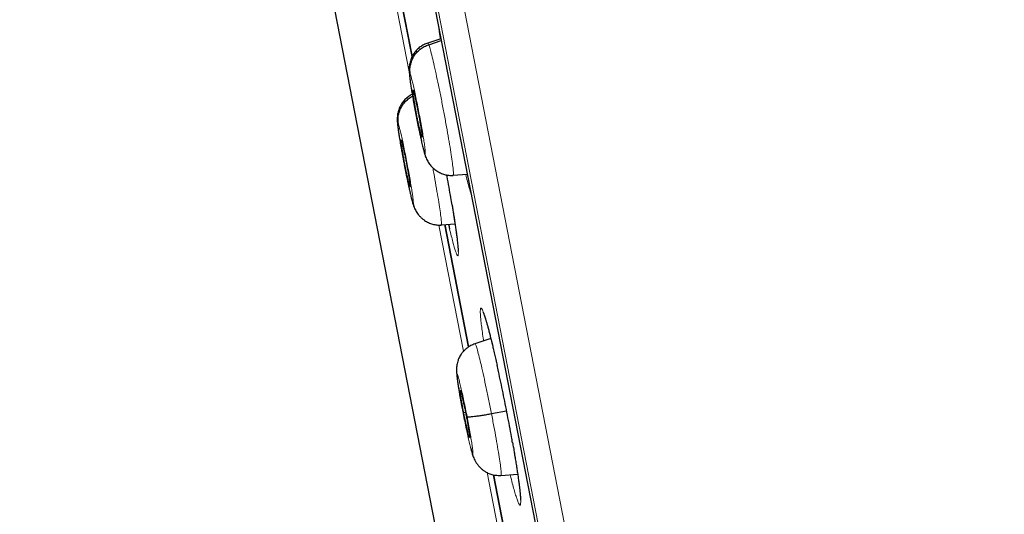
# Model space of a CAD drawing. Header units: millimetres. Extents: x 8 to 1465, y 12 to 1156.
# Tile 20 of 168: x 45 to 63, y 1071 to 1080. Entities that reach past the tile are written whole.
import ezdxf

# ---------------------------------------------------------------- set-up
doc = ezdxf.new("R2010")
doc.units = ezdxf.units.MM

msp = doc.modelspace()

# ---------------------------------------------------------------- linework, layer by layer
at = {"color": 252, "linetype": 'Continuous', "lineweight": 0}
for p, q in [((44.951, 1121.685), (62.883, 1029.43)), ((62.314, 1029.793), (44.558, 1121.136)), ((44.648, 1120.398), (62.12, 1030.51)), ((51.388, 1082.001), (51.925, 1079.24)), ((52.488, 1076.343), (52.952, 1073.955)), ((53.398, 1071.659), (53.719, 1070.009))]:
    msp.add_line(p, q, dxfattribs=at)
at = {"color": 7, "linetype": 'Continuous', "lineweight": 30}
for p, q in [((44.654, 1120.363), (62.113, 1030.544)), ((46.954, 1098.736), (56.22, 1051.068)), ((51.98, 1079.529), (51.506, 1081.967)), ((51.506, 1081.966), (51.98, 1079.528)), ((52.526, 1079.863), (52.274, 1079.781)), ((52.295, 1079.755), (52.532, 1079.832)), ((52.275, 1079.776), (52.278, 1079.782)), ((52.16, 1078.014), (52.167, 1078.015)), ((52.215, 1077.71), (52.236, 1077.636)), ((52.757, 1077.293), (52.755, 1077.286)), ((52.759, 1077.287), (53.023, 1077.306)), ((51.935, 1077.074), (51.942, 1077.074)), ((51.991, 1076.77), (52.01, 1076.703)), ((52.532, 1076.353), (52.53, 1076.346)), ((52.534, 1076.347), (52.792, 1076.365)), ((53.047, 1074.036), (52.597, 1076.352)), ((52.597, 1076.351), (53.047, 1074.036)), ((53.469, 1074.196), (53.168, 1074.098)), ((52.954, 1072.795), (52.989, 1072.802)), ((53.48, 1072.775), (53.767, 1072.828)), ((53.823, 1070.043), (53.517, 1071.619)), ((53.517, 1071.619), (53.824, 1070.042)), ((53.66, 1071.606), (53.977, 1071.629))]:
    msp.add_line(p, q, dxfattribs=at)
at = {"color": 252, "linetype": 'Continuous', "lineweight": 0}
for points, knots in [([(55.142, 1123.851), (55.146, 1123.829), (55.155, 1123.784), (55.225, 1123.423), (55.337, 1122.849), (55.493, 1122.043), (55.693, 1121.015), (55.935, 1119.769), (56.219, 1118.312), (56.542, 1116.65), (56.903, 1114.792), (57.3, 1112.748), (57.732, 1110.527), (58.196, 1108.141), (58.689, 1105.601), (59.21, 1102.921), (59.756, 1100.114), (60.324, 1097.193), (60.91, 1094.174), (61.513, 1091.072), (62.13, 1087.902), (62.756, 1084.68), (63.389, 1081.422), (64.026, 1078.145), (64.664, 1074.865), (65.299, 1071.598), (65.928, 1068.361), (66.548, 1065.17), (67.157, 1062.041), (67.75, 1058.99), (68.325, 1056.032), (68.879, 1053.181), (69.409, 1050.453), (69.913, 1047.861), (70.388, 1045.417), (70.832, 1043.134), (71.242, 1041.024), (71.616, 1039.097), (71.954, 1037.362), (72.251, 1035.832), (72.511, 1034.496), (72.648, 1033.788), (72.717, 1033.435)], [0, 0, 0, 0, 0.025, 0.05, 0.075, 0.1, 0.125, 0.15, 0.175, 0.2, 0.225, 0.25, 0.275, 0.3, 0.325, 0.35, 0.375, 0.4, 0.425, 0.45, 0.475, 0.5, 0.525, 0.55, 0.575, 0.6, 0.625, 0.65, 0.675, 0.7, 0.725, 0.75, 0.775, 0.8, 0.825, 0.85, 0.875, 0.9, 0.925, 0.95, 0.975, 1, 1, 1, 1]), ([(74.174, 1034.324), (74.136, 1034.521), (74.059, 1034.914), (73.928, 1035.587), (73.786, 1036.318), (73.631, 1037.114), (73.465, 1037.967), (73.289, 1038.872), (73.104, 1039.83), (72.907, 1040.843), (72.698, 1041.916), (72.478, 1043.051), (72.246, 1044.246), (72.003, 1045.492), (71.752, 1046.787), (71.492, 1048.122), (71.226, 1049.493), (70.953, 1050.898), (70.672, 1052.342), (70.382, 1053.832), (70.084, 1055.368), (69.777, 1056.947), (69.464, 1058.558), (69.145, 1060.198), (68.822, 1061.857), (68.497, 1063.53), (68.17, 1065.214), (67.838, 1066.918), (67.502, 1068.649), (67.161, 1070.405), (66.815, 1072.183), (66.468, 1073.97), (66.12, 1075.761), (65.773, 1077.544), (65.429, 1079.316), (65.087, 1081.073), (64.747, 1082.823), (64.406, 1084.574), (64.067, 1086.322), (63.728, 1088.066), (63.392, 1089.791), (63.061, 1091.496), (62.736, 1093.169), (62.417, 1094.807), (62.106, 1096.41), (61.8, 1097.984), (61.498, 1099.537), (61.201, 1101.065), (60.909, 1102.567), (60.625, 1104.03), (60.348, 1105.451), (60.082, 1106.819), (59.827, 1108.135), (59.582, 1109.395), (59.346, 1110.608), (59.118, 1111.778), (58.9, 1112.903), (58.691, 1113.98), (58.492, 1114.999), (58.306, 1115.96), (58.132, 1116.855), (57.971, 1117.684), (57.822, 1118.447), (57.686, 1119.147), (57.562, 1119.788), (57.449, 1120.366), (57.349, 1120.88), (57.263, 1121.326), (57.189, 1121.704), (57.129, 1122.012), (57.083, 1122.251), (57.05, 1122.419), (57.029, 1122.526), (57.027, 1122.539), (57.026, 1122.545)], [0, 0, 0, 0, 0.013945, 0.02789, 0.041835, 0.055781, 0.069728, 0.083426, 0.097126, 0.110826, 0.124528, 0.138481, 0.152437, 0.166395, 0.180356, 0.194319, 0.208035, 0.221754, 0.235476, 0.249202, 0.263181, 0.277165, 0.291153, 0.305146, 0.319147, 0.332905, 0.346672, 0.360448, 0.374234, 0.388281, 0.402337, 0.416398, 0.430461, 0.444524, 0.458331, 0.472132, 0.485923, 0.499702, 0.513718, 0.527724, 0.541722, 0.555714, 0.569704, 0.583443, 0.597184, 0.610928, 0.624677, 0.638684, 0.652696, 0.666713, 0.680732, 0.694752, 0.708523, 0.722296, 0.73607, 0.749845, 0.763872, 0.777899, 0.791927, 0.805955, 0.819984, 0.833763, 0.847543, 0.861323, 0.875104, 0.88909, 0.903078, 0.917066, 0.931055, 0.945045, 0.958784, 0.972523, 0.986262, 1, 1, 1, 1]), ([(52.486, 1080.07), (52.487, 1080.056), (52.493, 1080.002), (52.501, 1079.93), (52.51, 1079.868), (52.511, 1079.858)], [0, 0, 0, 0, 0.225176, 0.885411, 1, 1, 1, 1]), ([(52.278, 1079.782), (52.278, 1079.784), (52.28, 1079.793), (52.288, 1079.773), (52.295, 1079.755)], [0, 0, 0, 0, 0.141627, 1, 1, 1, 1]), ([(52.295, 1079.755), (52.302, 1079.733), (52.317, 1079.689), (52.35, 1079.564), (52.388, 1079.404), (52.432, 1079.21), (52.479, 1078.99), (52.527, 1078.752), (52.574, 1078.506), (52.62, 1078.262), (52.661, 1078.027), (52.698, 1077.812), (52.727, 1077.625), (52.748, 1077.472), (52.759, 1077.363), (52.763, 1077.302), (52.759, 1077.295), (52.757, 1077.293)], [0, 0, 0, 0, 0.069096, 0.138103, 0.207138, 0.276148, 0.345149, 0.41409, 0.482994, 0.551991, 0.62099, 0.689897, 0.758839, 0.827841, 0.89685, 0.965885, 1, 1, 1, 1]), ([(52.215, 1077.71), (52.212, 1077.719), (52.205, 1077.738), (52.191, 1077.786), (52.177, 1077.844), (52.161, 1077.909), (52.145, 1077.979), (52.129, 1078.051), (52.114, 1078.123), (52.095, 1078.215), (52.073, 1078.323), (52.054, 1078.421), (52.041, 1078.486), (52.034, 1078.524), (52.028, 1078.557), (52.023, 1078.587), (52.018, 1078.612), (52.013, 1078.638), (52.007, 1078.671), (51.999, 1078.719), (51.988, 1078.78), (51.976, 1078.853), (51.967, 1078.912), (51.96, 1078.956), (51.956, 1078.984), (51.952, 1079.012), (51.948, 1079.039), (51.944, 1079.065), (51.939, 1079.109), (51.933, 1079.161), (51.932, 1079.201), (51.935, 1079.216), (51.943, 1079.199), (51.946, 1079.19)], [0, 0, 0, 0, 0.048248, 0.094096, 0.137701, 0.179087, 0.218236, 0.255128, 0.289767, 0.322171, 0.380175, 0.42916, 0.446247, 0.461902, 0.476129, 0.488926, 0.500293, 0.508128, 0.522669, 0.543924, 0.571889, 0.606541, 0.64782, 0.663049, 0.679004, 0.695684, 0.713092, 0.731235, 0.750118, 0.811544, 0.873653, 0.936407, 1, 1, 1, 1]), ([(51.946, 1079.19), (51.951, 1079.177), (51.96, 1079.149), (51.98, 1079.074), (52.003, 1078.977), (52.03, 1078.859), (52.058, 1078.726), (52.087, 1078.582), (52.116, 1078.433), (52.144, 1078.284), (52.169, 1078.142), (52.191, 1078.012), (52.208, 1077.898), (52.221, 1077.806), (52.228, 1077.738), (52.23, 1077.699), (52.226, 1077.686), (52.219, 1077.702), (52.215, 1077.71)], [0, 0, 0, 0, 0.062499, 0.125002, 0.187498, 0.249998, 0.312496, 0.374997, 0.437499, 0.5, 0.562504, 0.625002, 0.687502, 0.750001, 0.812501, 0.874998, 0.937501, 1, 1, 1, 1]), ([(51.991, 1076.77), (51.987, 1076.779), (51.981, 1076.798), (51.968, 1076.846), (51.954, 1076.904), (51.938, 1076.969), (51.922, 1077.039), (51.907, 1077.111), (51.891, 1077.183), (51.872, 1077.275), (51.851, 1077.383), (51.831, 1077.481), (51.819, 1077.546), (51.812, 1077.584), (51.806, 1077.617), (51.8, 1077.647), (51.796, 1077.672), (51.791, 1077.698), (51.785, 1077.731), (51.776, 1077.779), (51.766, 1077.84), (51.754, 1077.913), (51.744, 1077.972), (51.737, 1078.016), (51.733, 1078.044), (51.728, 1078.071), (51.724, 1078.099), (51.721, 1078.125), (51.715, 1078.169), (51.709, 1078.22), (51.707, 1078.261), (51.71, 1078.275), (51.717, 1078.258), (51.72, 1078.249)], [0, 0, 0, 0, 0.048243, 0.094087, 0.137687, 0.179071, 0.218217, 0.255107, 0.289745, 0.322149, 0.380154, 0.429144, 0.446233, 0.461891, 0.476121, 0.488922, 0.500293, 0.508095, 0.522613, 0.543854, 0.571814, 0.606471, 0.647764, 0.663, 0.678962, 0.695651, 0.71307, 0.731223, 0.750118, 0.811599, 0.873726, 0.936462, 1, 1, 1, 1]), ([(51.72, 1078.249), (51.725, 1078.236), (51.734, 1078.209), (51.753, 1078.134), (51.776, 1078.036), (51.802, 1077.918), (51.83, 1077.785), (51.859, 1077.641), (51.888, 1077.492), (51.916, 1077.343), (51.941, 1077.201), (51.963, 1077.071), (51.981, 1076.957), (51.994, 1076.865), (52.002, 1076.798), (52.004, 1076.758), (52.001, 1076.745), (51.994, 1076.762), (51.991, 1076.77)], [0, 0, 0, 0, 0.0624993, 0.1250016, 0.1874984, 0.249998, 0.3124961, 0.3749972, 0.4374993, 0.5, 0.5625037, 0.625002, 0.6875025, 0.7500014, 0.8125012, 0.8749983, 0.9375009, 1, 1, 1, 1]), ([(52.37, 1077.43), (52.377, 1077.394), (52.399, 1077.276), (52.432, 1077.086), (52.469, 1076.87), (52.499, 1076.684), (52.521, 1076.531), (52.533, 1076.422), (52.537, 1076.361), (52.534, 1076.355), (52.532, 1076.353)], [0, 0, 0, 0, 0.063783, 0.207991, 0.352009, 0.4961, 0.640315, 0.784547, 0.928831, 1, 1, 1, 1]), ([(52.992, 1077.304), (52.998, 1077.283), (53.015, 1077.21), (53.044, 1077.102), (53.075, 1076.989), (53.093, 1076.931), (53.101, 1076.906)], [0, 0, 0, 0, 0.125522, 0.434839, 0.744588, 1, 1, 1, 1]), ([(52.835, 1076.048), (52.829, 1076.096), (52.818, 1076.183), (52.796, 1076.338), (52.772, 1076.499), (52.751, 1076.628), (52.738, 1076.706), (52.736, 1076.721)], [0, 0, 0, 0, 0.269378, 0.494259, 0.719858, 0.944739, 1, 1, 1, 1]), ([(52.688, 1076.273), (52.699, 1076.227), (52.721, 1076.135), (52.751, 1076.02), (52.778, 1075.922), (52.802, 1075.846), (52.821, 1075.793), (52.836, 1075.762), (52.847, 1075.755), (52.853, 1075.772), (52.855, 1075.812), (52.852, 1075.874), (52.846, 1075.952), (52.839, 1076.016), (52.835, 1076.048)], [0, 0, 0, 0, 0.082374, 0.16713, 0.252156, 0.336912, 0.421749, 0.506856, 0.591693, 0.676591, 0.761759, 0.846656, 0.923328, 1, 1, 1, 1]), ([(53.587, 1073.692), (53.582, 1073.716), (53.563, 1073.804), (53.53, 1073.945), (53.49, 1074.113), (53.452, 1074.266), (53.417, 1074.401), (53.385, 1074.518), (53.355, 1074.614), (53.33, 1074.689), (53.309, 1074.741), (53.292, 1074.771), (53.279, 1074.776), (53.272, 1074.759), (53.269, 1074.718), (53.27, 1074.657), (53.276, 1074.577), (53.287, 1074.474), (53.303, 1074.349), (53.318, 1074.24), (53.329, 1074.169), (53.331, 1074.151)], [0, 0, 0, 0, 0.020845, 0.077565, 0.134465, 0.191186, 0.24797, 0.304936, 0.361721, 0.41858, 0.47562, 0.532478, 0.589388, 0.646479, 0.703389, 0.756896, 0.810403, 0.867209, 0.924196, 0.981002, 1, 1, 1, 1]), ([(53.169, 1074.093), (53.17, 1074.094), (53.173, 1074.101), (53.189, 1074.063), (53.214, 1073.982), (53.248, 1073.852), (53.289, 1073.685), (53.334, 1073.484), (53.382, 1073.261), (53.432, 1073.021), (53.464, 1072.857), (53.48, 1072.775)], [0, 0, 0, 0, 0.045995, 0.165241, 0.284331, 0.403484, 0.522738, 0.642007, 0.761318, 0.880577, 1, 1, 1, 1]), ([(52.938, 1072.815), (52.928, 1072.864), (52.909, 1072.962), (52.884, 1073.102), (52.862, 1073.23), (52.845, 1073.339), (52.833, 1073.426), (52.826, 1073.489), (52.825, 1073.523), (52.83, 1073.528), (52.841, 1073.505), (52.857, 1073.452), (52.878, 1073.374), (52.902, 1073.272), (52.93, 1073.151), (52.959, 1073.015), (52.989, 1072.87), (53.009, 1072.77), (53.019, 1072.721)], [0, 0, 0, 0, 0.062503, 0.125005, 0.187506, 0.250005, 0.312506, 0.375004, 0.437505, 0.500002, 0.562502, 0.625001, 0.687503, 0.750002, 0.812504, 0.875, 0.937502, 1, 1, 1, 1]), ([(53.019, 1072.721), (53.028, 1072.671), (53.047, 1072.573), (53.072, 1072.433), (53.094, 1072.305), (53.112, 1072.196), (53.124, 1072.109), (53.131, 1072.047), (53.131, 1072.012), (53.126, 1072.007), (53.116, 1072.031), (53.099, 1072.083), (53.079, 1072.161), (53.054, 1072.263), (53.026, 1072.384), (52.997, 1072.52), (52.967, 1072.666), (52.947, 1072.765), (52.938, 1072.815)], [0, 0, 0, 0, 0.062498, 0.125, 0.187496, 0.249998, 0.312497, 0.374999, 0.437498, 0.499998, 0.562495, 0.624996, 0.687494, 0.749995, 0.812494, 0.874995, 0.937497, 1, 1, 1, 1]), ([(53.48, 1072.775), (53.496, 1072.693), (53.527, 1072.53), (53.569, 1072.3), (53.605, 1072.09), (53.634, 1071.91), (53.654, 1071.765), (53.665, 1071.665), (53.667, 1071.612), (53.661, 1071.612), (53.659, 1071.612)], [0, 0, 0, 0, 0.13071, 0.261241, 0.391828, 0.522369, 0.652893, 0.783308, 0.913653, 1, 1, 1, 1]), ([(54.016, 1071.332), (54.011, 1071.379), (54, 1071.466), (53.979, 1071.621), (53.954, 1071.781), (53.926, 1071.956), (53.901, 1072.104), (53.885, 1072.196), (53.88, 1072.223)], [0, 0, 0, 0, 0.213973, 0.392261, 0.571118, 0.749404, 0.927456, 1, 1, 1, 1]), ([(53.834, 1071.619), (53.839, 1071.6), (53.856, 1071.531), (53.883, 1071.426), (53.916, 1071.307), (53.945, 1071.21), (53.971, 1071.133), (53.993, 1071.079), (54.01, 1071.049), (54.023, 1071.041), (54.031, 1071.058), (54.034, 1071.097), (54.032, 1071.158), (54.027, 1071.236), (54.02, 1071.3), (54.016, 1071.332)], [0, 0, 0, 0, 0.0289469, 0.1109624, 0.1930803, 0.2754596, 0.3575779, 0.4397972, 0.5222784, 0.6044978, 0.6867727, 0.7693098, 0.8515844, 0.9257922, 1, 1, 1, 1])]:
    msp.add_open_spline(points, degree=3, knots=knots, dxfattribs=at)
at = {"color": 7, "linetype": 'Continuous', "lineweight": 30}
for points, knots in [([(52.277, 1079.786), (52.251, 1079.777), (52.2, 1079.757), (52.131, 1079.713), (52.068, 1079.659), (52.016, 1079.595), (51.975, 1079.524), (51.949, 1079.459), (51.935, 1079.401), (51.927, 1079.353), (51.923, 1079.305), (51.923, 1079.262), (51.926, 1079.219), (51.93, 1079.168), (51.938, 1079.105), (51.948, 1079.029), (51.963, 1078.935), (51.98, 1078.825), (52.002, 1078.699), (52.026, 1078.568), (52.051, 1078.434), (52.077, 1078.3), (52.104, 1078.168), (52.13, 1078.045), (52.154, 1077.935), (52.178, 1077.836), (52.2, 1077.749), (52.22, 1077.679), (52.231, 1077.648), (52.236, 1077.634)], [0, 0, 0, 0, 0.028584, 0.057395, 0.086359, 0.115162, 0.143965, 0.174068, 0.190052, 0.207113, 0.227194, 0.25413, 0.283317, 0.318827, 0.358253, 0.399173, 0.439541, 0.488779, 0.537053, 0.584699, 0.632101, 0.67975, 0.727996, 0.776799, 0.825105, 0.871927, 0.917631, 0.963115, 1, 1, 1, 1]), ([(51.946, 1079.19), (51.943, 1079.219), (51.935, 1079.278), (51.946, 1079.368), (51.971, 1079.455), (52.011, 1079.536), (52.065, 1079.61), (52.133, 1079.672), (52.209, 1079.723), (52.266, 1079.745), (52.295, 1079.755)], [0, 0, 0, 0, 0.123942, 0.248674, 0.374001, 0.499495, 0.624916, 0.75032, 0.875461, 1, 1, 1, 1]), ([(51.982, 1078.817), (51.98, 1078.816), (51.953, 1078.805), (51.905, 1078.772), (51.843, 1078.718), (51.791, 1078.654), (51.749, 1078.583), (51.724, 1078.518), (51.71, 1078.46), (51.702, 1078.412), (51.698, 1078.363), (51.699, 1078.321), (51.701, 1078.28), (51.706, 1078.232), (51.713, 1078.171), (51.724, 1078.096), (51.738, 1078.004), (51.756, 1077.894), (51.778, 1077.769), (51.801, 1077.638), (51.827, 1077.505), (51.853, 1077.37), (51.879, 1077.239), (51.905, 1077.115), (51.93, 1077.003), (51.953, 1076.904), (51.974, 1076.816), (51.995, 1076.742), (52.007, 1076.707), (52.013, 1076.69)], [0, 0, 0, 0, 0.002202, 0.031557, 0.061057, 0.090324, 0.119511, 0.150062, 0.166342, 0.18364, 0.203736, 0.230375, 0.259225, 0.294853, 0.334848, 0.376675, 0.418072, 0.468455, 0.517732, 0.566256, 0.614427, 0.662765, 0.711673, 0.761214, 0.810478, 0.858516, 0.905567, 0.952468, 1, 1, 1, 1]), ([(51.72, 1078.249), (51.717, 1078.279), (51.709, 1078.338), (51.72, 1078.427), (51.745, 1078.514), (51.785, 1078.595), (51.839, 1078.669), (51.907, 1078.73), (51.958, 1078.768), (51.987, 1078.78), (51.988, 1078.781)], [0, 0, 0, 0, 0.1408067, 0.2824304, 0.4246789, 0.5670912, 0.7094147, 0.8517267, 0.9937742, 1, 1, 1, 1]), ([(52.16, 1078.014), (52.157, 1078.022), (52.151, 1078.038), (52.14, 1078.084), (52.126, 1078.142), (52.11, 1078.211), (52.093, 1078.289), (52.076, 1078.373), (52.059, 1078.46), (52.043, 1078.547), (52.029, 1078.631), (52.016, 1078.707), (52.006, 1078.773), (51.998, 1078.826), (51.994, 1078.867), (51.994, 1078.881), (51.994, 1078.888)], [0, 0, 0, 0, 0.07157, 0.142993, 0.214621, 0.286328, 0.357835, 0.429022, 0.500175, 0.571487, 0.642803, 0.713964, 0.785157, 0.856667, 0.928374, 1, 1, 1, 1]), ([(51.995, 1078.892), (51.995, 1078.894), (51.996, 1078.899), (51.999, 1078.891), (52.001, 1078.886)], [0, 0, 0, 0, 0.334876, 1, 1, 1, 1]), ([(52.001, 1078.886), (52.004, 1078.878), (52.009, 1078.862), (52.021, 1078.816), (52.035, 1078.758), (52.051, 1078.689), (52.067, 1078.611), (52.084, 1078.527), (52.101, 1078.439), (52.118, 1078.353), (52.132, 1078.269), (52.145, 1078.193), (52.155, 1078.127), (52.162, 1078.074), (52.167, 1078.034), (52.168, 1078.011), (52.167, 1078.009), (52.166, 1078.008)], [0, 0, 0, 0, 0.0690212, 0.1378998, 0.2069755, 0.2761287, 0.3450887, 0.4137404, 0.4823589, 0.5511309, 0.6199062, 0.6885319, 0.7571895, 0.8261519, 0.8953048, 0.9643797, 1, 1, 1, 1]), ([(51.769, 1077.952), (51.77, 1077.953), (51.77, 1077.959), (51.774, 1077.951), (51.776, 1077.945)], [0, 0, 0, 0, 0.334422, 1, 1, 1, 1]), ([(51.935, 1077.074), (51.932, 1077.082), (51.927, 1077.098), (51.915, 1077.143), (51.902, 1077.201), (51.886, 1077.271), (51.87, 1077.349), (51.853, 1077.433), (51.836, 1077.52), (51.82, 1077.607), (51.805, 1077.69), (51.792, 1077.767), (51.782, 1077.832), (51.774, 1077.886), (51.769, 1077.926), (51.769, 1077.941), (51.769, 1077.948)], [0, 0, 0, 0, 0.07157, 0.142992, 0.214618, 0.286325, 0.357833, 0.429021, 0.500175, 0.571488, 0.642804, 0.713964, 0.785158, 0.856668, 0.928375, 1, 1, 1, 1]), ([(51.776, 1077.945), (51.778, 1077.937), (51.784, 1077.921), (51.795, 1077.876), (51.809, 1077.818), (51.824, 1077.748), (51.841, 1077.67), (51.858, 1077.586), (51.875, 1077.499), (51.891, 1077.412), (51.906, 1077.329), (51.919, 1077.252), (51.929, 1077.187), (51.937, 1077.133), (51.941, 1077.094), (51.943, 1077.071), (51.941, 1077.068), (51.941, 1077.067)], [0, 0, 0, 0, 0.069025, 0.137907, 0.206986, 0.276143, 0.345109, 0.413766, 0.48239, 0.551167, 0.619947, 0.688577, 0.757239, 0.826206, 0.895363, 0.964441, 1, 1, 1, 1]), ([(52.235, 1077.636), (52.241, 1077.621), (52.252, 1077.592), (52.272, 1077.554), (52.296, 1077.516), (52.329, 1077.47), (52.378, 1077.418), (52.443, 1077.367), (52.515, 1077.327), (52.592, 1077.298), (52.673, 1077.281), (52.728, 1077.282), (52.756, 1077.283)], [0, 0, 0, 0, 0.095736, 0.179603, 0.248413, 0.309243, 0.424871, 0.540108, 0.655676, 0.770603, 0.885043, 1, 1, 1, 1]), ([(52.736, 1076.721), (52.728, 1076.768), (52.71, 1076.876), (52.679, 1077.057), (52.653, 1077.203), (52.638, 1077.284), (52.636, 1077.295)], [0, 0, 0, 0, 0.2584078, 0.602197, 0.9448906, 1, 1, 1, 1]), ([(52.009, 1076.702), (52.014, 1076.687), (52.025, 1076.658), (52.045, 1076.619), (52.068, 1076.58), (52.096, 1076.541), (52.131, 1076.501), (52.172, 1076.463), (52.224, 1076.424), (52.288, 1076.388), (52.366, 1076.358), (52.447, 1076.341), (52.503, 1076.342), (52.531, 1076.342)], [0, 0, 0, 0, 0.095998, 0.181136, 0.250497, 0.311192, 0.388222, 0.464761, 0.541403, 0.656621, 0.771256, 0.88538, 1, 1, 1, 1]), ([(52.735, 1076.726), (52.739, 1076.698), (52.75, 1076.636), (52.765, 1076.542), (52.78, 1076.445), (52.793, 1076.353), (52.806, 1076.266), (52.817, 1076.185), (52.827, 1076.112), (52.835, 1076.046), (52.841, 1075.988), (52.845, 1075.94), (52.848, 1075.907), (52.85, 1075.881), (52.851, 1075.86), (52.851, 1075.846), (52.85, 1075.84), (52.85, 1075.841), (52.85, 1075.841)], [0, 0, 0, 0, 0.057055, 0.131466, 0.206345, 0.281555, 0.356932, 0.432228, 0.507206, 0.581612, 0.655142, 0.727402, 0.789588, 0.828105, 0.887253, 0.940627, 0.986402, 1, 1, 1, 1]), ([(52.669, 1076.356), (52.675, 1076.328), (52.682, 1076.299), (52.688, 1076.274), (52.688, 1076.273)], [0, 0, 0, 0, 0.950337, 1, 1, 1, 1]), ([(53.324, 1074.692), (53.324, 1074.692), (53.323, 1074.693), (53.326, 1074.688), (53.331, 1074.677), (53.338, 1074.657), (53.349, 1074.628), (53.361, 1074.59), (53.375, 1074.544), (53.391, 1074.489), (53.409, 1074.426), (53.428, 1074.356), (53.448, 1074.278), (53.47, 1074.193), (53.492, 1074.102), (53.515, 1074.005), (53.539, 1073.903), (53.564, 1073.798), (53.58, 1073.725), (53.588, 1073.689)], [0, 0, 0, 0, 0.011569, 0.050163, 0.095367, 0.146855, 0.203536, 0.263989, 0.326747, 0.390676, 0.455914, 0.522413, 0.589851, 0.657972, 0.726552, 0.795387, 0.86427, 0.932993, 1, 1, 1, 1]), ([(53.169, 1074.096), (53.142, 1074.085), (53.091, 1074.066), (53.028, 1074.026), (52.979, 1073.985), (52.94, 1073.944), (52.909, 1073.903), (52.884, 1073.863), (52.862, 1073.819), (52.843, 1073.771), (52.829, 1073.718), (52.822, 1073.673), (52.818, 1073.635), (52.818, 1073.601), (52.819, 1073.563), (52.823, 1073.51), (52.831, 1073.447), (52.841, 1073.373), (52.853, 1073.294), (52.867, 1073.208), (52.882, 1073.117), (52.899, 1073.026), (52.917, 1072.925), (52.931, 1072.855), (52.938, 1072.818)], [0, 0, 0, 0, 0.049737, 0.092973, 0.129704, 0.159941, 0.190539, 0.216923, 0.241876, 0.276698, 0.308899, 0.340505, 0.373509, 0.409772, 0.455697, 0.514507, 0.586008, 0.640755, 0.701179, 0.767275, 0.820574, 0.87706, 0.9368, 1, 1, 1, 1]), ([(53.88, 1072.223), (53.873, 1072.261), (53.855, 1072.365), (53.823, 1072.541), (53.783, 1072.749), (53.742, 1072.958), (53.7, 1073.167), (53.657, 1073.373), (53.619, 1073.549), (53.596, 1073.653), (53.587, 1073.692)], [0, 0, 0, 0, 0.082433, 0.220798, 0.359012, 0.497666, 0.63588, 0.77404, 0.912639, 1, 1, 1, 1]), ([(52.954, 1072.795), (52.949, 1072.824), (52.937, 1072.882), (52.923, 1072.964), (52.91, 1073.038), (52.9, 1073.102), (52.893, 1073.154), (52.889, 1073.191), (52.888, 1073.211), (52.891, 1073.214), (52.898, 1073.2), (52.907, 1073.17), (52.919, 1073.123), (52.934, 1073.063), (52.95, 1072.992), (52.967, 1072.913), (52.985, 1072.827), (52.996, 1072.769), (53.002, 1072.74)], [0, 0, 0, 0, 0.062616, 0.12509, 0.187744, 0.250477, 0.313046, 0.375342, 0.437604, 0.499999, 0.562395, 0.624657, 0.686953, 0.749522, 0.812255, 0.87491, 0.937384, 1, 1, 1, 1]), ([(53.002, 1072.74), (53.007, 1072.711), (53.019, 1072.653), (53.033, 1072.571), (53.046, 1072.497), (53.056, 1072.433), (53.063, 1072.381), (53.068, 1072.344), (53.068, 1072.324), (53.065, 1072.321), (53.059, 1072.335), (53.049, 1072.365), (53.037, 1072.412), (53.022, 1072.472), (53.006, 1072.543), (52.989, 1072.622), (52.971, 1072.708), (52.96, 1072.766), (52.954, 1072.795)], [0, 0, 0, 0, 0.062616, 0.12509, 0.187745, 0.250478, 0.313047, 0.375343, 0.437605, 0.5, 0.562396, 0.624658, 0.686954, 0.749523, 0.812256, 0.87491, 0.937384, 1, 1, 1, 1]), ([(53.019, 1072.721), (53.022, 1072.719), (53.028, 1072.716), (53.059, 1072.716), (53.102, 1072.718), (53.159, 1072.724), (53.228, 1072.733), (53.306, 1072.745), (53.391, 1072.758), (53.451, 1072.769), (53.48, 1072.775)], [0, 0, 0, 0, 0.123773, 0.248405, 0.37376, 0.499408, 0.625026, 0.750526, 0.875615, 1, 1, 1, 1]), ([(53.879, 1072.226), (53.885, 1072.195), (53.897, 1072.126), (53.914, 1072.024), (53.932, 1071.919), (53.948, 1071.819), (53.963, 1071.722), (53.976, 1071.631), (53.989, 1071.545), (53.999, 1071.466), (54.008, 1071.393), (54.016, 1071.329), (54.022, 1071.272), (54.025, 1071.226), (54.027, 1071.203), (54.028, 1071.192)], [0, 0, 0, 0, 0.0662623, 0.1444647, 0.2233146, 0.3027566, 0.3826769, 0.4629243, 0.5433135, 0.6235519, 0.7033808, 0.7825035, 0.8605583, 0.9370645, 1, 1, 1, 1]), ([(53.085, 1072.137), (53.087, 1072.129), (53.095, 1072.097), (53.106, 1072.057), (53.118, 1072.017), (53.133, 1071.968), (53.156, 1071.909), (53.19, 1071.848), (53.224, 1071.799), (53.263, 1071.756), (53.302, 1071.721), (53.344, 1071.689), (53.4, 1071.657), (53.472, 1071.627), (53.561, 1071.606), (53.626, 1071.607), (53.66, 1071.607)], [0, 0, 0, 0, 0.033952, 0.128887, 0.20576, 0.27424, 0.407123, 0.47537, 0.540822, 0.604695, 0.641121, 0.689131, 0.748969, 0.820738, 0.904444, 1, 1, 1, 1]), ([(54.028, 1071.192), (54.028, 1071.186), (54.029, 1071.171), (54.029, 1071.152), (54.029, 1071.14), (54.028, 1071.134), (54.028, 1071.136), (54.029, 1071.136)], [0, 0, 0, 0, 0.194908, 0.486589, 0.748104, 0.972507, 1, 1, 1, 1])]:
    msp.add_open_spline(points, degree=3, knots=knots, dxfattribs=at)

doc.saveas('drawing.dxf')
